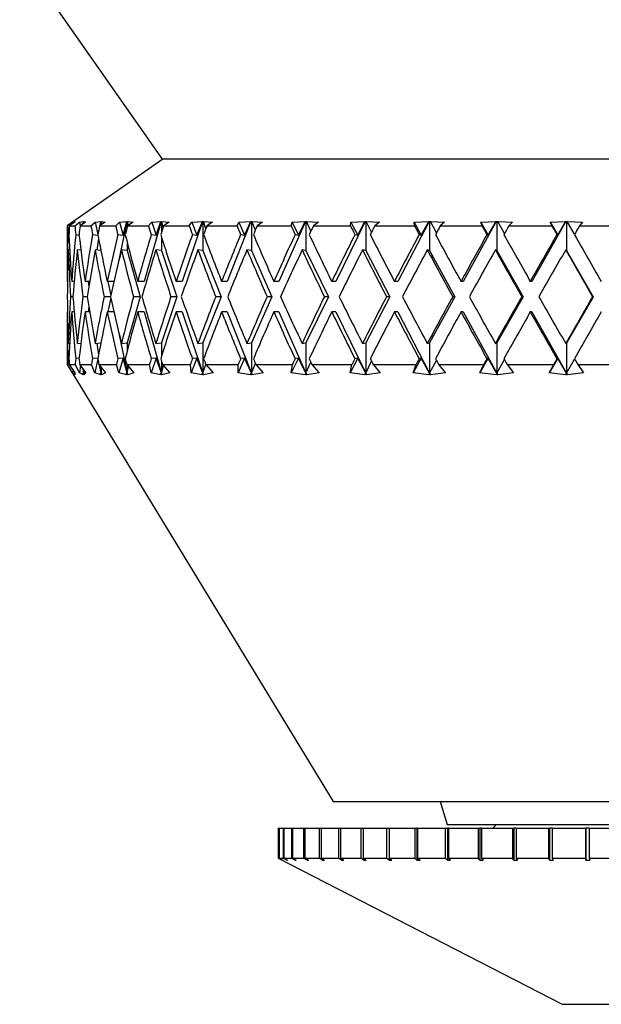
# Model space of a CAD drawing. Header units: inches. Extents: x 2.6 to 39.6, y 3.9 to 32.3.
# Tile 51 of 74: x 24.6 to 25.4, y 11.5 to 12.8. Entities that reach past the tile are written whole.
import ezdxf

# ---------------------------------------------------------------- set-up
doc = ezdxf.new("R2010")
doc.units = ezdxf.units.IN
doc.header["$MEASUREMENT"] = 0

msp = doc.modelspace()

# ---------------------------------------------------------------- linework, layer by layer
at = {"color": 7, "linetype": 'Continuous', "lineweight": 25}
for p, q in [((24.6107, 12.8473), (24.7982, 12.5798)), ((24.7989, 12.5798), (24.6732, 12.4918)), ((25.4232, 12.5798), (24.7982, 12.5798)), ((24.6805, 12.4966), (24.6831, 12.4977)), ((24.683, 12.4965), (24.6831, 12.4977)), ((24.6831, 12.4977), (24.6832, 12.4978)), ((24.6833, 12.4978), (24.6832, 12.4977)), ((24.6832, 12.4978), (24.6833, 12.4978)), ((24.6832, 12.4978), (24.6832, 12.4978)), ((24.6832, 12.4978), (24.6832, 12.4966)), ((24.6832, 12.4977), (24.6832, 12.4966)), ((24.6895, 12.4966), (24.6946, 12.4977)), ((24.6941, 12.4944), (24.6946, 12.4977)), ((24.6947, 12.4978), (24.6945, 12.4947)), ((24.6946, 12.4977), (24.6947, 12.4978)), ((24.6947, 12.4978), (24.6949, 12.4978)), ((24.6949, 12.4978), (24.6951, 12.4978)), ((24.6949, 12.4978), (24.6949, 12.4949)), ((24.6951, 12.4978), (24.695, 12.4977)), ((24.695, 12.4977), (24.6975, 12.4966)), ((24.6952, 12.4951), (24.695, 12.4977)), ((24.7101, 12.4966), (24.7176, 12.4977)), ((24.7165, 12.4923), (24.7176, 12.4977)), ((24.7178, 12.4978), (24.717, 12.4926)), ((24.7176, 12.4977), (24.7178, 12.4978)), ((24.7178, 12.4978), (24.718, 12.4978)), ((24.718, 12.4978), (24.7184, 12.4978)), ((24.718, 12.4978), (24.718, 12.4933)), ((24.7184, 12.4978), (24.7183, 12.4977)), ((24.7183, 12.4977), (24.7233, 12.4966)), ((24.7188, 12.4938), (24.7183, 12.4977)), ((24.7519, 12.4978), (24.7398, 12.4409)), ((24.742, 12.4966), (24.7518, 12.4977)), ((24.7467, 12.4795), (24.7518, 12.4977)), ((24.7518, 12.4977), (24.7519, 12.4978)), ((24.7519, 12.4978), (24.7523, 12.4978)), ((24.7523, 12.4978), (24.7527, 12.4978)), ((24.7523, 12.4978), (24.7523, 12.491)), ((24.7527, 12.4978), (24.7527, 12.4977)), ((24.7527, 12.4977), (24.7602, 12.4966)), ((24.7538, 12.4926), (24.7527, 12.4977)), ((24.7967, 12.4978), (24.7747, 12.4188)), ((24.7845, 12.4966), (24.7966, 12.4977)), ((24.7903, 12.4795), (24.7966, 12.4977)), ((24.7966, 12.4977), (24.7967, 12.4978)), ((24.7967, 12.4978), (24.7971, 12.4978)), ((24.7971, 12.4978), (24.7977, 12.4978)), ((24.7971, 12.4978), (24.7971, 12.4833)), ((24.7977, 12.4978), (24.7976, 12.4977)), ((24.7976, 12.4977), (24.8075, 12.4966)), ((24.7996, 12.4908), (24.7976, 12.4977)), ((24.8513, 12.4978), (24.8245, 12.4188)), ((24.8372, 12.4966), (24.8512, 12.4977)), ((24.8439, 12.4795), (24.8512, 12.4977)), ((24.8512, 12.4977), (24.8513, 12.4978)), ((24.8513, 12.4978), (24.8519, 12.4978)), ((24.8519, 12.4978), (24.8525, 12.4978)), ((24.8519, 12.4978), (24.8519, 12.4595)), ((24.8525, 12.4978), (24.8525, 12.4977)), ((24.8525, 12.4977), (24.8645, 12.4966)), ((24.8557, 12.4882), (24.8525, 12.4977)), ((24.915, 12.4978), (24.8837, 12.4188)), ((24.8991, 12.4966), (24.9148, 12.4977)), ((24.9067, 12.4795), (24.9148, 12.4977)), ((24.9148, 12.4977), (24.915, 12.4978)), ((24.915, 12.4978), (24.9156, 12.4978)), ((24.9156, 12.4978), (24.9163, 12.4978)), ((24.9156, 12.4978), (24.9156, 12.4595)), ((24.9163, 12.4978), (24.9163, 12.4977)), ((24.9163, 12.4977), (24.9303, 12.4966)), ((24.9208, 12.4864), (24.9163, 12.4977)), ((24.9866, 12.4978), (24.9515, 12.4188)), ((24.9692, 12.4966), (24.9865, 12.4977)), ((24.9776, 12.4795), (24.9865, 12.4977)), ((24.9865, 12.4977), (24.9866, 12.4978)), ((24.9866, 12.4978), (24.9874, 12.4978)), ((24.9874, 12.4978), (24.9882, 12.4978)), ((24.9874, 12.4978), (24.9874, 12.4595)), ((24.9882, 12.4978), (24.9881, 12.4977)), ((24.9881, 12.4977), (25.0039, 12.4966)), ((24.9939, 12.4849), (24.9881, 12.4977)), ((25.0652, 12.4978), (25.0267, 12.4188)), ((25.0466, 12.4966), (25.0651, 12.4977)), ((25.0555, 12.4795), (25.0651, 12.4977)), ((25.0651, 12.4977), (25.0652, 12.4978)), ((25.0652, 12.4978), (25.066, 12.4978)), ((25.066, 12.4978), (25.0668, 12.4978)), ((25.066, 12.4978), (25.066, 12.4595)), ((25.0668, 12.4978), (25.0668, 12.4977)), ((25.0668, 12.4977), (25.0841, 12.4966)), ((25.0737, 12.4837), (25.0668, 12.4977)), ((25.1494, 12.4978), (25.1081, 12.4188)), ((25.1298, 12.4966), (25.1493, 12.4977)), ((25.1392, 12.4795), (25.1493, 12.4977)), ((25.1493, 12.4977), (25.1494, 12.4978)), ((25.1494, 12.4978), (25.1502, 12.4978)), ((25.1502, 12.4978), (25.1511, 12.4978)), ((25.1502, 12.4978), (25.1502, 12.4595)), ((25.1511, 12.4978), (25.1511, 12.4977)), ((25.1511, 12.4977), (25.1696, 12.4966)), ((25.1591, 12.4826), (25.1511, 12.4977)), ((25.2379, 12.4978), (25.1945, 12.4188)), ((25.2177, 12.4966), (25.2378, 12.4977)), ((25.2274, 12.4795), (25.2378, 12.4977)), ((25.2378, 12.4977), (25.2379, 12.4978)), ((25.2379, 12.4978), (25.2388, 12.4978)), ((25.2388, 12.4978), (25.2397, 12.4978)), ((25.2388, 12.4978), (25.2388, 12.4595)), ((25.2397, 12.4978), (25.2397, 12.4977)), ((25.2397, 12.4977), (25.2592, 12.4966)), ((25.2486, 12.4817), (25.2397, 12.4977)), ((25.3293, 12.4978), (25.2845, 12.4188)), ((25.3088, 12.4966), (25.3293, 12.4977)), ((25.3187, 12.4795), (25.3293, 12.4977)), ((25.3293, 12.4978), (25.3303, 12.4978)), ((25.3293, 12.4977), (25.3293, 12.4978)), ((25.3303, 12.4978), (25.3312, 12.4978)), ((25.3303, 12.4978), (25.3303, 12.4595)), ((25.3312, 12.4978), (25.3312, 12.4977)), ((25.3312, 12.4977), (25.3513, 12.4966)), ((25.3409, 12.4808), (25.3312, 12.4977)), ((24.6732, 12.4918), (24.6732, 12.4188)), ((24.6732, 12.4918), (24.6737, 12.4918)), ((24.6737, 12.4918), (24.6805, 12.4966)), ((24.6832, 12.4966), (24.676, 12.4918)), ((24.676, 12.4918), (24.6833, 12.4918)), ((24.6805, 12.4966), (24.6806, 12.4949)), ((24.6833, 12.4918), (24.6895, 12.4966)), ((24.6895, 12.4966), (24.6902, 12.4919)), ((24.6975, 12.4966), (24.6901, 12.4918)), ((24.6901, 12.4918), (24.7045, 12.4918)), ((24.7045, 12.4918), (24.7101, 12.4966)), ((24.7101, 12.4966), (24.7136, 12.4804)), ((24.7233, 12.4966), (24.7157, 12.4918)), ((24.7157, 12.4918), (24.737, 12.4918)), ((24.737, 12.4918), (24.742, 12.4966)), ((24.742, 12.4966), (24.7467, 12.4795)), ((24.7602, 12.4966), (24.7525, 12.4918)), ((24.7525, 12.4918), (24.7804, 12.4918)), ((24.7804, 12.4918), (24.7845, 12.4966)), ((24.7845, 12.4966), (24.7903, 12.4795)), ((24.8075, 12.4966), (24.7999, 12.4918)), ((24.7999, 12.4918), (24.8339, 12.4918)), ((24.8339, 12.4918), (24.8372, 12.4966)), ((24.8372, 12.4966), (24.8439, 12.4795)), ((24.8645, 12.4966), (24.8571, 12.4918)), ((24.8571, 12.4918), (24.8967, 12.4918)), ((24.8967, 12.4918), (24.8991, 12.4966)), ((24.8991, 12.4966), (24.9067, 12.4795)), ((24.9303, 12.4966), (24.9232, 12.4918)), ((24.9232, 12.4918), (24.9678, 12.4918)), ((24.9678, 12.4918), (24.9692, 12.4966)), ((24.9692, 12.4966), (24.9776, 12.4795)), ((25.0039, 12.4966), (24.9972, 12.4918)), ((24.9972, 12.4918), (25.046, 12.4918)), ((25.046, 12.4918), (25.0466, 12.4966)), ((25.0466, 12.4966), (25.0555, 12.4795)), ((25.0841, 12.4966), (25.0779, 12.4918)), ((25.0779, 12.4918), (25.1303, 12.4918)), ((25.1303, 12.4918), (25.1298, 12.4966)), ((25.1298, 12.4966), (25.1392, 12.4795)), ((25.1696, 12.4966), (25.1641, 12.4918)), ((25.1641, 12.4918), (25.2191, 12.4918)), ((25.2191, 12.4918), (25.2177, 12.4966)), ((25.2177, 12.4966), (25.2274, 12.4795)), ((25.2592, 12.4966), (25.2543, 12.4918)), ((25.2543, 12.4918), (25.3112, 12.4918)), ((25.3112, 12.4918), (25.3088, 12.4966)), ((25.3088, 12.4966), (25.3187, 12.4795)), ((25.3513, 12.4966), (25.3473, 12.4918)), ((25.3473, 12.4918), (25.405, 12.4918)), ((24.674, 12.4804), (24.6755, 12.4802)), ((24.6844, 12.4804), (24.6888, 12.4799)), ((24.7064, 12.4804), (24.7137, 12.4795)), ((24.7145, 12.4752), (24.7124, 12.4601)), ((24.7397, 12.4804), (24.7467, 12.4795)), ((24.7838, 12.4804), (24.7903, 12.4795)), ((24.7971, 12.4774), (24.7971, 12.4595)), ((24.838, 12.4804), (24.8439, 12.4795)), ((24.9014, 12.4804), (24.9067, 12.4795)), ((24.973, 12.4804), (24.9776, 12.4795)), ((25.0518, 12.4804), (25.0555, 12.4795)), ((25.1364, 12.4804), (25.1392, 12.4795)), ((25.2255, 12.4804), (25.2274, 12.4795)), ((25.3177, 12.4804), (25.3187, 12.4795)), ((24.6765, 12.4602), (24.6747, 12.4604)), ((24.6912, 12.4599), (24.6865, 12.4604)), ((24.7175, 12.4595), (24.7099, 12.4604)), ((24.7523, 12.4595), (24.7446, 12.4604)), ((24.7523, 12.4698), (24.7523, 12.4595)), ((24.7523, 12.4595), (24.7692, 12.3988)), ((24.7971, 12.4595), (24.7899, 12.4604)), ((24.7971, 12.4595), (24.8177, 12.3988)), ((24.8519, 12.4595), (24.8453, 12.4604)), ((24.8519, 12.4595), (24.8758, 12.3988)), ((24.9156, 12.4595), (24.9098, 12.4604)), ((24.9156, 12.4595), (24.9426, 12.3988)), ((24.9874, 12.4595), (24.9823, 12.4604)), ((24.9874, 12.4595), (25.0169, 12.3988)), ((25.066, 12.4595), (25.0619, 12.4604)), ((25.066, 12.4595), (25.0977, 12.3988)), ((25.1502, 12.4595), (25.1471, 12.4604)), ((25.1502, 12.4595), (25.1835, 12.3988)), ((25.2388, 12.4595), (25.2367, 12.4604)), ((25.2388, 12.4595), (25.2732, 12.3988)), ((25.3303, 12.4595), (25.3292, 12.4604)), ((25.3303, 12.4595), (25.3652, 12.3988)), ((24.6735, 12.4188), (24.6732, 12.4188)), ((24.6823, 12.4188), (24.6791, 12.4188)), ((24.7028, 12.4188), (24.6967, 12.4188)), ((24.7007, 12.4188), (24.7017, 12.4117)), ((24.7347, 12.4188), (24.7259, 12.4188)), ((24.7266, 12.4188), (24.7306, 12.4005)), ((24.7747, 12.4188), (24.766, 12.4188)), ((24.8245, 12.4188), (24.8164, 12.4188)), ((24.8837, 12.4188), (24.8765, 12.4188)), ((24.9515, 12.4188), (24.9451, 12.4188)), ((25.0267, 12.4188), (25.0213, 12.4188)), ((25.1081, 12.4188), (25.1039, 12.4188)), ((25.1945, 12.4188), (25.1914, 12.4188)), ((25.2845, 12.4188), (25.2826, 12.4188)), ((24.6806, 12.3988), (24.6777, 12.3988)), ((24.6997, 12.3988), (24.694, 12.3988)), ((24.7302, 12.3988), (24.7217, 12.3988)), ((24.7306, 12.3972), (24.7266, 12.3788)), ((24.7692, 12.3988), (24.7523, 12.3382)), ((24.7692, 12.3988), (24.7605, 12.3988)), ((24.8177, 12.3988), (24.7971, 12.3382)), ((24.8177, 12.3988), (24.8097, 12.3988)), ((24.8758, 12.3988), (24.8519, 12.3382)), ((24.8758, 12.3988), (24.8686, 12.3988)), ((24.9426, 12.3988), (24.9156, 12.3382)), ((24.9426, 12.3988), (24.9363, 12.3988)), ((25.0169, 12.3988), (24.9874, 12.3382)), ((25.0169, 12.3988), (25.0116, 12.3988)), ((25.0977, 12.3988), (25.066, 12.3382)), ((25.0977, 12.3988), (25.0934, 12.3988)), ((25.1835, 12.3988), (25.1502, 12.3382)), ((25.1835, 12.3988), (25.1805, 12.3988)), ((25.2732, 12.3988), (25.2388, 12.3382)), ((25.2732, 12.3988), (25.2713, 12.3988)), ((25.3652, 12.3988), (25.3303, 12.3382)), ((25.3652, 12.3988), (25.3646, 12.3988)), ((24.7017, 12.3859), (24.7007, 12.3788)), ((24.6732, 12.3788), (24.6732, 12.3098)), ((24.6735, 12.3788), (24.6732, 12.3788)), ((24.6823, 12.3788), (24.6791, 12.3788)), ((24.7028, 12.3788), (24.6967, 12.3788)), ((24.7347, 12.3788), (24.7259, 12.3788)), ((24.7747, 12.3788), (24.766, 12.3788)), ((24.7747, 12.3788), (24.7971, 12.2982)), ((24.8245, 12.3788), (24.8164, 12.3788)), ((24.8245, 12.3788), (24.8519, 12.2982)), ((24.8837, 12.3788), (24.8765, 12.3788)), ((24.8837, 12.3788), (24.9156, 12.2982)), ((24.9515, 12.3788), (24.9451, 12.3788)), ((24.9515, 12.3788), (24.9874, 12.2982)), ((25.0267, 12.3788), (25.0213, 12.3788)), ((25.0267, 12.3788), (25.066, 12.2982)), ((25.1081, 12.3788), (25.1039, 12.3788)), ((25.1081, 12.3788), (25.1502, 12.2982)), ((25.1945, 12.3788), (25.1914, 12.3788)), ((25.1945, 12.3788), (25.2388, 12.2982)), ((25.2845, 12.3788), (25.2826, 12.3788)), ((25.2845, 12.3788), (25.3303, 12.2982)), ((24.7398, 12.3568), (24.7523, 12.2982)), ((24.6747, 12.3373), (24.6765, 12.3375)), ((24.6865, 12.3373), (24.6912, 12.3378)), ((24.7099, 12.3373), (24.7175, 12.3381)), ((24.7124, 12.3375), (24.7145, 12.3224)), ((24.7446, 12.3373), (24.7523, 12.3382)), ((24.7523, 12.3382), (24.7523, 12.3279)), ((24.7899, 12.3373), (24.7971, 12.3382)), ((24.7971, 12.3382), (24.7971, 12.3202)), ((24.8453, 12.3373), (24.8519, 12.3382)), ((24.8519, 12.3382), (24.8519, 12.2982)), ((24.9098, 12.3373), (24.9156, 12.3382)), ((24.9156, 12.3382), (24.9156, 12.2982)), ((24.9823, 12.3373), (24.9874, 12.3382)), ((24.9874, 12.3382), (24.9874, 12.2982)), ((25.0619, 12.3373), (25.066, 12.3382)), ((25.066, 12.3382), (25.066, 12.2982)), ((25.1471, 12.3373), (25.1502, 12.3382)), ((25.1502, 12.3382), (25.1502, 12.2982)), ((25.2367, 12.3373), (25.2388, 12.3382)), ((25.2388, 12.3382), (25.2388, 12.2982)), ((25.3292, 12.3373), (25.3303, 12.3382)), ((25.3303, 12.3382), (25.3303, 12.2982)), ((24.6755, 12.3174), (24.674, 12.3173)), ((24.6888, 12.3178), (24.6844, 12.3173)), ((24.7137, 12.3181), (24.7064, 12.3173)), ((24.7136, 12.3172), (24.7096, 12.2987)), ((24.7467, 12.3181), (24.7397, 12.3173)), ((24.7467, 12.3181), (24.7413, 12.2987)), ((24.7523, 12.2982), (24.7467, 12.3181)), ((24.7903, 12.3181), (24.7838, 12.3173)), ((24.7903, 12.3181), (24.7838, 12.2987)), ((24.7971, 12.2982), (24.7903, 12.3181)), ((24.8439, 12.3181), (24.8363, 12.2987)), ((24.8439, 12.3181), (24.838, 12.3173)), ((24.8519, 12.2982), (24.8439, 12.3181)), ((24.9067, 12.3181), (24.8981, 12.2987)), ((24.9067, 12.3181), (24.9014, 12.3173)), ((24.9156, 12.2982), (24.9067, 12.3181)), ((24.9776, 12.3181), (24.9681, 12.2987)), ((24.9776, 12.3181), (24.973, 12.3173)), ((24.9874, 12.2982), (24.9776, 12.3181)), ((25.0555, 12.3181), (25.0454, 12.2987)), ((25.0555, 12.3181), (25.0518, 12.3173)), ((25.066, 12.2982), (25.0555, 12.3181)), ((25.1392, 12.3181), (25.1286, 12.2987)), ((25.1392, 12.3181), (25.1364, 12.3173)), ((25.1502, 12.2982), (25.1392, 12.3181)), ((25.2274, 12.3181), (25.2164, 12.2987)), ((25.2274, 12.3181), (25.2255, 12.3173)), ((25.2388, 12.2982), (25.2274, 12.3181)), ((25.2388, 12.2982), (25.2486, 12.316)), ((25.3187, 12.3181), (25.3075, 12.2987)), ((25.3187, 12.3181), (25.3177, 12.3173)), ((25.3303, 12.2982), (25.3187, 12.3181)), ((25.3303, 12.2982), (25.3409, 12.3168)), ((24.6732, 12.3098), (25.0232, 11.7348)), ((24.6732, 12.3098), (24.6738, 12.3098)), ((24.6803, 12.2987), (24.6738, 12.3098)), ((24.6758, 12.3098), (24.6832, 12.2987)), ((24.6758, 12.3098), (24.6837, 12.3098)), ((24.6806, 12.3026), (24.6803, 12.2987)), ((24.6892, 12.2987), (24.6837, 12.3098)), ((24.6906, 12.3085), (24.6892, 12.2987)), ((24.6896, 12.3098), (24.6977, 12.2987)), ((24.6896, 12.3098), (24.7051, 12.3098)), ((24.6949, 12.2982), (24.6941, 12.3037)), ((24.6945, 12.3031), (24.6949, 12.2982)), ((24.6949, 12.3026), (24.6949, 12.2982)), ((24.7096, 12.2987), (24.7051, 12.3098)), ((24.715, 12.3098), (24.7237, 12.2987)), ((24.715, 12.3098), (24.738, 12.3098)), ((24.718, 12.2982), (24.7157, 12.3088)), ((24.7167, 12.3077), (24.718, 12.2982)), ((24.718, 12.3059), (24.718, 12.2982)), ((24.718, 12.2982), (24.719, 12.3047)), ((24.7413, 12.2987), (24.738, 12.3098)), ((24.7515, 12.3098), (24.7607, 12.2987)), ((24.7515, 12.3098), (24.7816, 12.3098)), ((24.7523, 12.3088), (24.7523, 12.2982)), ((24.7523, 12.2982), (24.7541, 12.3066)), ((24.7838, 12.2987), (24.7816, 12.3098)), ((24.7971, 12.3143), (24.7971, 12.2982)), ((24.7971, 12.2982), (24.8, 12.3082)), ((24.7986, 12.3098), (24.8081, 12.2987)), ((24.7986, 12.3098), (24.8353, 12.3098)), ((24.8363, 12.2987), (24.8353, 12.3098)), ((24.8519, 12.2982), (24.8558, 12.3096)), ((24.8556, 12.3098), (24.8653, 12.2987)), ((24.8556, 12.3098), (24.8983, 12.3098)), ((24.8981, 12.2987), (24.8983, 12.3098)), ((24.9156, 12.2982), (24.9208, 12.3113)), ((24.9215, 12.3098), (24.9312, 12.2987)), ((24.9215, 12.3098), (24.9696, 12.3098)), ((24.9681, 12.2987), (24.9696, 12.3098)), ((24.9874, 12.2982), (24.9939, 12.3128)), ((24.9953, 12.3098), (25.0049, 12.2987)), ((24.9953, 12.3098), (25.048, 12.3098)), ((25.0454, 12.2987), (25.048, 12.3098)), ((25.066, 12.2982), (25.0737, 12.314)), ((25.0759, 12.3098), (25.0852, 12.2987)), ((25.0759, 12.3098), (25.1324, 12.3098)), ((25.1286, 12.2987), (25.1324, 12.3098)), ((25.1502, 12.2982), (25.1591, 12.315)), ((25.1619, 12.3098), (25.1709, 12.2987)), ((25.1619, 12.3098), (25.2213, 12.3098)), ((25.2164, 12.2987), (25.2213, 12.3098)), ((25.2521, 12.3098), (25.2605, 12.2987)), ((25.2521, 12.3098), (25.3134, 12.3098)), ((25.3075, 12.2987), (25.3134, 12.3098)), ((25.345, 12.3098), (25.4073, 12.3098)), ((25.345, 12.3098), (25.3526, 12.2987)), ((24.683, 12.2959), (24.6803, 12.2987)), ((24.6818, 12.298), (24.6832, 12.2982)), ((24.6818, 12.298), (24.683, 12.2959)), ((24.6832, 12.2959), (24.6818, 12.298)), ((24.6832, 12.2982), (24.6831, 12.2988)), ((24.6945, 12.2959), (24.6892, 12.2987)), ((24.6935, 12.298), (24.6949, 12.2982)), ((24.6935, 12.298), (24.6945, 12.2959)), ((24.695, 12.2959), (24.6935, 12.298)), ((24.6949, 12.2982), (24.6951, 12.3022)), ((24.6949, 12.2982), (24.695, 12.2959)), ((24.6977, 12.2987), (24.695, 12.2959)), ((24.7175, 12.2959), (24.7096, 12.2987)), ((24.7167, 12.298), (24.718, 12.2982)), ((24.7167, 12.298), (24.7175, 12.2959)), ((24.7183, 12.2959), (24.7167, 12.298)), ((24.718, 12.2982), (24.7183, 12.2959)), ((24.7237, 12.2987), (24.7183, 12.2959)), ((24.7517, 12.2959), (24.7413, 12.2987)), ((24.751, 12.298), (24.7523, 12.2982)), ((24.751, 12.298), (24.7517, 12.2959)), ((24.7528, 12.2959), (24.751, 12.298)), ((24.7523, 12.2982), (24.7528, 12.2959)), ((24.7607, 12.2987), (24.7528, 12.2959)), ((24.7964, 12.2959), (24.7838, 12.2987)), ((24.796, 12.298), (24.7971, 12.2982)), ((24.796, 12.298), (24.7964, 12.2959)), ((24.7978, 12.2959), (24.796, 12.298)), ((24.7971, 12.2982), (24.7978, 12.2959)), ((24.8081, 12.2987), (24.7978, 12.2959)), ((24.851, 12.2959), (24.8363, 12.2987)), ((24.8508, 12.298), (24.8519, 12.2982)), ((24.8508, 12.298), (24.851, 12.2959)), ((24.8526, 12.2959), (24.8508, 12.298)), ((24.8519, 12.2982), (24.8526, 12.2959)), ((24.8653, 12.2987), (24.8526, 12.2959)), ((24.9146, 12.2959), (24.8981, 12.2987)), ((24.9147, 12.298), (24.9146, 12.2959)), ((24.9147, 12.298), (24.9156, 12.2982)), ((24.9165, 12.2959), (24.9147, 12.298)), ((24.9156, 12.2982), (24.9165, 12.2959)), ((24.9312, 12.2987), (24.9165, 12.2959)), ((24.9863, 12.2959), (24.9681, 12.2987)), ((24.9866, 12.298), (24.9863, 12.2959)), ((24.9866, 12.298), (24.9874, 12.2982)), ((24.9884, 12.2959), (24.9866, 12.298)), ((24.9874, 12.2982), (24.9884, 12.2959)), ((25.0049, 12.2987), (24.9884, 12.2959)), ((25.0648, 12.2959), (25.0454, 12.2987)), ((25.0653, 12.298), (25.0648, 12.2959)), ((25.0653, 12.298), (25.066, 12.2982)), ((25.0671, 12.2959), (25.0653, 12.298)), ((25.066, 12.2982), (25.0671, 12.2959)), ((25.0852, 12.2987), (25.0671, 12.2959)), ((25.149, 12.2959), (25.1286, 12.2987)), ((25.1497, 12.298), (25.149, 12.2959)), ((25.1497, 12.298), (25.1502, 12.2982)), ((25.1514, 12.2959), (25.1497, 12.298)), ((25.1502, 12.2982), (25.1514, 12.2959)), ((25.1709, 12.2987), (25.1514, 12.2959)), ((25.2375, 12.2959), (25.2164, 12.2987)), ((25.2385, 12.298), (25.2375, 12.2959)), ((25.2385, 12.298), (25.2388, 12.2982)), ((25.24, 12.2959), (25.2385, 12.298)), ((25.2388, 12.2982), (25.24, 12.2959)), ((25.2605, 12.2987), (25.24, 12.2959)), ((25.329, 12.2959), (25.3075, 12.2987)), ((25.3301, 12.298), (25.329, 12.2959)), ((25.3301, 12.298), (25.3303, 12.2982)), ((25.3315, 12.2959), (25.3301, 12.298)), ((25.3303, 12.2982), (25.3315, 12.2959)), ((25.3526, 12.2987), (25.3315, 12.2959)), ((25.0232, 11.7348), (25.1403, 11.7348)), ((25.1403, 11.7348), (25.706, 11.7348)), ((25.164, 11.7348), (25.1732, 11.7048)), ((24.9507, 11.6998), (24.9507, 11.6604)), ((24.9507, 11.6998), (24.9517, 11.6998)), ((24.9517, 11.6998), (24.9517, 11.6604)), ((24.9517, 11.6998), (24.952, 11.6998)), ((24.952, 11.6998), (24.952, 11.6604)), ((24.952, 11.6998), (24.9575, 11.6998)), ((24.9575, 11.6998), (24.9575, 11.6604)), ((24.9575, 11.6998), (24.9583, 11.6998)), ((24.9583, 11.6998), (24.9583, 11.6604)), ((24.9583, 11.6998), (24.9684, 11.6998)), ((24.9684, 11.6998), (24.9684, 11.6604)), ((24.9684, 11.6998), (24.9697, 11.6998)), ((24.9697, 11.6998), (24.9697, 11.6604)), ((24.9697, 11.6998), (24.9842, 11.6998)), ((24.9842, 11.6998), (24.9842, 11.6604)), ((24.9842, 11.6998), (24.9861, 11.6998)), ((24.9861, 11.6998), (24.9861, 11.6604)), ((24.9861, 11.6998), (25.0049, 11.6998)), ((25.0049, 11.6998), (25.0049, 11.6604)), ((25.0049, 11.6998), (25.0073, 11.6998)), ((25.0073, 11.6998), (25.0073, 11.6604)), ((25.0073, 11.6998), (25.0302, 11.6998)), ((25.0302, 11.6998), (25.0302, 11.6604)), ((25.0302, 11.6998), (25.033, 11.6998)), ((25.033, 11.6998), (25.033, 11.6604)), ((25.033, 11.6998), (25.0597, 11.6998)), ((25.0597, 11.6998), (25.0597, 11.6604)), ((25.0597, 11.6998), (25.0629, 11.6998)), ((25.0629, 11.6998), (25.0629, 11.6604)), ((25.0629, 11.6998), (25.0933, 11.6998)), ((25.0933, 11.6998), (25.0933, 11.6604)), ((25.0933, 11.6998), (25.0968, 11.6998)), ((25.0968, 11.6998), (25.0968, 11.6579)), ((25.0969, 11.6998), (25.0968, 11.6998)), ((25.0969, 11.6998), (25.0969, 11.6604)), ((25.0969, 11.6998), (25.1305, 11.6998)), ((25.1305, 11.6998), (25.1305, 11.6604)), ((25.1305, 11.6998), (25.1335, 11.6998)), ((25.1335, 11.6998), (25.1335, 11.6579)), ((25.1344, 11.6998), (25.1335, 11.6998)), ((25.1344, 11.6998), (25.1344, 11.6604)), ((25.1344, 11.6998), (25.1708, 11.6998)), ((25.1708, 11.6998), (25.1708, 11.6604)), ((25.1708, 11.6998), (25.1735, 11.6998)), ((25.1732, 11.7048), (25.6732, 11.7048)), ((25.1735, 11.6998), (25.1735, 11.6579)), ((25.1751, 11.6998), (25.1735, 11.6998)), ((25.1751, 11.6998), (25.1751, 11.6604)), ((25.1751, 11.6998), (25.214, 11.6998)), ((25.214, 11.6998), (25.214, 11.6604)), ((25.214, 11.6998), (25.2162, 11.6998)), ((25.2162, 11.6998), (25.2162, 11.6579)), ((25.2185, 11.6998), (25.2162, 11.6998)), ((25.2185, 11.6998), (25.2185, 11.6604)), ((25.2185, 11.6998), (25.2594, 11.6998)), ((25.2382, 11.7048), (25.2332, 11.6998)), ((25.2594, 11.6998), (25.2594, 11.6604)), ((25.2594, 11.6998), (25.2611, 11.6998)), ((25.2611, 11.6998), (25.2611, 11.6579)), ((25.2641, 11.6998), (25.2611, 11.6998)), ((25.2641, 11.6998), (25.2641, 11.6604)), ((25.2641, 11.6998), (25.3066, 11.6998)), ((25.3066, 11.6998), (25.3066, 11.6604)), ((25.3066, 11.6998), (25.3078, 11.6998)), ((25.3078, 11.6998), (25.3078, 11.6579)), ((25.3115, 11.6998), (25.3078, 11.6998)), ((25.3115, 11.6998), (25.3115, 11.6604)), ((25.3115, 11.6998), (25.3551, 11.6998)), ((25.3551, 11.6998), (25.3551, 11.6604)), ((25.3551, 11.6998), (25.3558, 11.6998)), ((25.3558, 11.6998), (25.3558, 11.6579)), ((25.3601, 11.6998), (25.3558, 11.6998)), ((25.3601, 11.6998), (25.3601, 11.6604)), ((25.3601, 11.6998), (25.4044, 11.6998)), ((24.9507, 11.6604), (25.3247, 11.4681)), ((24.9507, 11.6604), (24.9517, 11.6604)), ((24.9567, 11.6579), (24.9517, 11.6604)), ((24.952, 11.6604), (24.957, 11.6579)), ((24.952, 11.6604), (24.9575, 11.6604)), ((24.9567, 11.658), (24.9567, 11.6579)), ((24.9624, 11.6579), (24.9575, 11.6604)), ((24.9583, 11.6604), (24.9632, 11.6579)), ((24.9583, 11.6604), (24.9684, 11.6604)), ((24.9624, 11.6583), (24.9624, 11.6579)), ((24.9624, 11.6579), (24.9632, 11.6579)), ((24.9732, 11.6579), (24.9684, 11.6604)), ((24.9697, 11.6604), (24.9745, 11.6579)), ((24.9697, 11.6604), (24.9842, 11.6604)), ((24.9732, 11.6586), (24.9732, 11.6579)), ((24.9732, 11.6579), (24.9745, 11.6579)), ((24.9889, 11.6579), (24.9842, 11.6604)), ((24.9861, 11.6604), (24.9907, 11.6579)), ((24.9861, 11.6604), (25.0049, 11.6604)), ((24.9889, 11.6589), (24.9889, 11.6579)), ((24.9889, 11.6579), (24.9907, 11.6579)), ((25.0093, 11.6579), (25.0049, 11.6604)), ((25.0073, 11.6604), (25.0117, 11.6579)), ((25.0073, 11.6604), (25.0302, 11.6604)), ((25.0093, 11.6592), (25.0093, 11.6579)), ((25.0093, 11.6579), (25.0117, 11.6579)), ((25.0343, 11.6579), (25.0302, 11.6604)), ((25.033, 11.6604), (25.0371, 11.6579)), ((25.033, 11.6604), (25.0597, 11.6604)), ((25.0343, 11.6596), (25.0343, 11.6579)), ((25.0343, 11.6579), (25.0371, 11.6579)), ((25.0636, 11.6579), (25.0597, 11.6604)), ((25.0629, 11.6604), (25.0668, 11.6579)), ((25.0629, 11.6604), (25.0933, 11.6604)), ((25.0636, 11.66), (25.0636, 11.6579)), ((25.0636, 11.6579), (25.0668, 11.6579)), ((25.0968, 11.6579), (25.0933, 11.6604)), ((25.0968, 11.6579), (25.1004, 11.6579)), ((25.0969, 11.6604), (25.1004, 11.6579)), ((25.0969, 11.6604), (25.1305, 11.6604)), ((25.1335, 11.6579), (25.1305, 11.6604)), ((25.1335, 11.6579), (25.1375, 11.6579)), ((25.1344, 11.6604), (25.1375, 11.6579)), ((25.1344, 11.6604), (25.1708, 11.6604)), ((25.1735, 11.6579), (25.1708, 11.6604)), ((25.1735, 11.6579), (25.1777, 11.6579)), ((25.1751, 11.6604), (25.1777, 11.6579)), ((25.1751, 11.6604), (25.214, 11.6604)), ((25.2162, 11.6579), (25.214, 11.6604)), ((25.2162, 11.6579), (25.2207, 11.6579)), ((25.2185, 11.6604), (25.2207, 11.6579)), ((25.2185, 11.6604), (25.2594, 11.6604)), ((25.2611, 11.6579), (25.2594, 11.6604)), ((25.2611, 11.6579), (25.2658, 11.6579)), ((25.2641, 11.6604), (25.2658, 11.6579)), ((25.2641, 11.6604), (25.3066, 11.6604)), ((25.3078, 11.6579), (25.3066, 11.6604)), ((25.3078, 11.6579), (25.3127, 11.6579)), ((25.3115, 11.6604), (25.3127, 11.6579)), ((25.3115, 11.6604), (25.3551, 11.6604)), ((25.3558, 11.6579), (25.3551, 11.6604)), ((25.3558, 11.6579), (25.3608, 11.6579)), ((25.3601, 11.6604), (25.3608, 11.6579)), ((25.3601, 11.6604), (25.4044, 11.6604)), ((25.3247, 11.4681), (25.5217, 11.4681))]:
    msp.add_line(p, q, dxfattribs=at)
for centre, major_axis, ratio, start_param, end_param in [((25.4232, 12.3788), (-0.1391, 1.2966), 0.568385, 1.422801, 1.43163), ((25.4232, 12.3788), (0, 1.299), 0.57735, 1.483709, 1.492537), ((25.4232, 12.3788), (-0.2662, 1.291), 0.543131, 1.372173, 1.381001), ((25.4232, 12.3788), (0.1391, 1.2966), 0.568385, 1.544617, 1.553445), ((25.4232, 12.3788), (-0.3749, 1.2851), 0.505471, 1.337327, 1.346155), ((25.4232, 12.3788), (0.2662, 1.291), 0.543131, 1.595245, 1.604073), ((25.4232, 12.3788), (-0.4644, 1.2814), 0.459607, 1.318657, 1.327485), ((25.4232, 12.3788), (0.3749, 1.2851), 0.505471, 1.630091, 1.63892), ((25.4232, 12.3788), (-0.5371, 1.2803), 0.408882, 1.313849, 1.322677), ((25.4232, 12.3788), (0.4644, 1.2814), 0.459607, 1.648761, 1.65759), ((25.4232, 12.3788), (-0.5957, 1.2817), 0.355558, 1.319935, 1.328763), ((25.4232, 12.3788), (0.5371, 1.2803), 0.408882, 1.65357, 1.662398), ((25.4232, 12.3788), (-0.6426, 1.2846), 0.301024, 1.334237, 1.343065), ((25.4232, 12.3788), (0.5957, 1.2817), 0.355558, 1.647483, 1.656311), ((25.4232, 12.3788), (-0.6797, 1.2882), 0.246069, 1.354596, 1.363424), ((25.4232, 12.3788), (0.6426, 1.2846), 0.301024, 1.633181, 1.64201), ((25.4232, 12.3788), (-0.7082, 1.292), 0.191101, 1.379337, 1.388166), ((25.4232, 12.3788), (0.6797, 1.2882), 0.246069, 1.612822, 1.62165), ((25.4232, 12.3788), (-0.7289, 1.2952), 0.136294, 1.407156, 1.415984), ((25.4232, 12.3788), (0.7082, 1.292), 0.191101, 1.588081, 1.596909), ((25.4232, 12.3788), (-0.7425, 1.2976), 0.08168, 1.437008, 1.445836), ((25.4232, 12.3788), (0.7289, 1.2952), 0.136294, 1.560262, 1.569091), ((25.4232, 12.3788), (-0.7492, 1.2989), 0.027209, 1.468017, 1.476845), ((25.4232, 12.3788), (0.7425, 1.2976), 0.08168, 1.530411, 1.539239), ((25.4232, 12.4188), (0, 1.299), 0.57735, 1.523392, 1.570796), ((25.4232, 12.4188), (-0.1391, 1.2966), 0.568385, 1.462484, 1.509888), ((25.4232, 12.4188), (0.1391, 1.2966), 0.568385, 1.584299, 1.631704), ((25.4232, 12.4188), (-0.2662, 1.291), 0.543131, 1.411856, 1.45926), ((25.4232, 12.4188), (0.2662, 1.291), 0.543131, 1.634927, 1.682332), ((25.4232, 12.4188), (-0.3749, 1.2851), 0.505471, 1.377009, 1.424414), ((25.4232, 12.4188), (0.3749, 1.2851), 0.505471, 1.669774, 1.717178), ((25.4232, 12.4188), (-0.4644, 1.2814), 0.459607, 1.358339, 1.405744), ((25.4232, 12.4188), (0.4644, 1.2814), 0.459607, 1.688444, 1.735849), ((25.4232, 12.4188), (-0.5371, 1.2803), 0.408882, 1.353531, 1.400936), ((25.4232, 12.4188), (0.5371, 1.2803), 0.408882, 1.693252, 1.740657), ((25.4232, 12.4188), (-0.5957, 1.2817), 0.355558, 1.359618, 1.407022), ((25.4232, 12.4188), (0.5957, 1.2817), 0.355558, 1.687165, 1.73457), ((25.4232, 12.4188), (-0.6426, 1.2846), 0.301024, 1.373919, 1.421324), ((25.4232, 12.4188), (0.6426, 1.2846), 0.301024, 1.672864, 1.720269), ((25.4232, 12.4188), (-0.6797, 1.2882), 0.246069, 1.394278, 1.441683), ((25.4232, 12.4188), (0.6797, 1.2882), 0.246069, 1.652505, 1.699909), ((25.4232, 12.4188), (-0.7082, 1.292), 0.191101, 1.41902, 1.466425), ((25.4232, 12.4188), (0.7082, 1.292), 0.191101, 1.627763, 1.675168), ((25.4232, 12.4188), (-0.7289, 1.2952), 0.136294, 1.446838, 1.494243), ((25.4232, 12.4188), (0.7289, 1.2952), 0.136294, 1.599945, 1.64735), ((25.4232, 12.4188), (-0.7425, 1.2976), 0.08168, 1.47669, 1.524095), ((25.4232, 12.4188), (0.7425, 1.2976), 0.08168, 1.570093, 1.617498), ((25.4232, 12.4188), (-0.7492, 1.2989), 0.027209, 1.507699, 1.555104), ((25.4232, 12.3788), (0, 1.299), 0.57735, 1.507964, 1.5554), ((25.4232, 12.3788), (-0.1391, 1.2966), 0.568385, 1.447057, 1.494492), ((25.4232, 12.3788), (0.1391, 1.2966), 0.568385, 1.568872, 1.616308), ((25.4232, 12.3788), (-0.2662, 1.291), 0.543131, 1.396429, 1.443864), ((25.4232, 12.3788), (0.2662, 1.291), 0.543131, 1.6195, 1.666936), ((25.4232, 12.3788), (-0.3749, 1.2851), 0.505471, 1.361582, 1.409018), ((25.4232, 12.3788), (0.3749, 1.2851), 0.505471, 1.654347, 1.701782), ((25.4232, 12.3788), (-0.4644, 1.2814), 0.459607, 1.342912, 1.390348), ((25.4232, 12.3788), (0.4644, 1.2814), 0.459607, 1.673017, 1.720452), ((25.4232, 12.3788), (-0.5371, 1.2803), 0.408882, 1.338104, 1.385539), ((25.4232, 12.3788), (0.5371, 1.2803), 0.408882, 1.677825, 1.72526), ((25.4232, 12.3788), (-0.5957, 1.2817), 0.355558, 1.344191, 1.391626), ((25.4232, 12.3788), (0.5957, 1.2817), 0.355558, 1.671738, 1.719174), ((25.4232, 12.3788), (-0.6426, 1.2846), 0.301024, 1.358492, 1.405928), ((25.4232, 12.3788), (0.6426, 1.2846), 0.301024, 1.657437, 1.704872), ((25.4232, 12.3788), (-0.6797, 1.2882), 0.246069, 1.378851, 1.426287), ((25.4232, 12.3788), (0.6797, 1.2882), 0.246069, 1.637078, 1.684513), ((25.4232, 12.3788), (-0.7082, 1.292), 0.191101, 1.403593, 1.451028), ((25.4232, 12.3788), (0.7082, 1.292), 0.191101, 1.612336, 1.659772), ((25.4232, 12.3788), (-0.7289, 1.2952), 0.136294, 1.431411, 1.478846), ((25.4232, 12.3788), (0.7289, 1.2952), 0.136294, 1.584518, 1.631953), ((25.4232, 12.3788), (-0.7425, 1.2976), 0.08168, 1.461263, 1.508698), ((25.4232, 12.3788), (0.7425, 1.2976), 0.08168, 1.554666, 1.602101), ((25.4232, 12.3788), (-0.7492, 1.2989), 0.027209, 1.492272, 1.539707), ((25.4232, 12.4188), (0, 1.299), 0.57735, 1.586193, 1.633628), ((25.4232, 12.4188), (0.1391, 1.2966), 0.568385, 1.647101, 1.694536), ((25.4232, 12.4188), (-0.1391, 1.2966), 0.568385, 1.525285, 1.57272), ((25.4232, 12.4188), (0.2662, 1.291), 0.543131, 1.697729, 1.745164), ((25.4232, 12.4188), (-0.2662, 1.291), 0.543131, 1.474657, 1.522092), ((25.4232, 12.4188), (0.3749, 1.2851), 0.505471, 1.732575, 1.78001), ((25.4232, 12.4188), (-0.3749, 1.2851), 0.505471, 1.439811, 1.487246), ((25.4232, 12.4188), (0.4644, 1.2814), 0.459607, 1.751245, 1.79868), ((25.4232, 12.4188), (-0.4644, 1.2814), 0.459607, 1.421141, 1.468576), ((25.4232, 12.4188), (0.5371, 1.2803), 0.408882, 1.756054, 1.803489), ((25.4232, 12.4188), (-0.5371, 1.2803), 0.408882, 1.416332, 1.463767), ((25.4232, 12.4188), (0.5957, 1.2817), 0.355558, 1.749967, 1.797402), ((25.4232, 12.4188), (-0.5957, 1.2817), 0.355558, 1.422419, 1.469854), ((25.4232, 12.4188), (0.6426, 1.2846), 0.301024, 1.735665, 1.7831), ((25.4232, 12.4188), (-0.6426, 1.2846), 0.301024, 1.436721, 1.484156), ((25.4232, 12.4188), (0.6797, 1.2882), 0.246069, 1.715306, 1.762741), ((25.4232, 12.4188), (-0.6797, 1.2882), 0.246069, 1.45708, 1.504515), ((25.4232, 12.4188), (0.7082, 1.292), 0.191101, 1.690565, 1.738), ((25.4232, 12.4188), (-0.7082, 1.292), 0.191101, 1.481821, 1.529256), ((25.4232, 12.4188), (0.7289, 1.2952), 0.136294, 1.662746, 1.710181), ((25.4232, 12.4188), (-0.7289, 1.2952), 0.136294, 1.50964, 1.557075), ((25.4232, 12.4188), (0.7425, 1.2976), 0.08168, 1.632895, 1.68033), ((25.4232, 12.4188), (-0.7425, 1.2976), 0.08168, 1.539491, 1.586927), ((25.4232, 12.4188), (0.7492, 1.2989), 0.027209, 1.601885, 1.649321), ((25.4232, 12.3788), (0, 1.299), 0.57735, 1.570796, 1.618201), ((25.4232, 12.3788), (0.1391, 1.2966), 0.568385, 1.631704, 1.679109), ((25.4232, 12.3788), (-0.1391, 1.2966), 0.568385, 1.509888, 1.557293), ((25.4232, 12.3788), (0.2662, 1.291), 0.543131, 1.682332, 1.729737), ((25.4232, 12.3788), (-0.2662, 1.291), 0.543131, 1.45926, 1.506665), ((25.4232, 12.3788), (0.3749, 1.2851), 0.505471, 1.717178, 1.764583), ((25.4232, 12.3788), (-0.3749, 1.2851), 0.505471, 1.424414, 1.471819), ((25.4232, 12.3788), (0.4644, 1.2814), 0.459607, 1.735849, 1.783253), ((25.4232, 12.3788), (-0.4644, 1.2814), 0.459607, 1.405744, 1.453149), ((25.4232, 12.3788), (0.5371, 1.2803), 0.408882, 1.740657, 1.788062), ((25.4232, 12.3788), (-0.5371, 1.2803), 0.408882, 1.400936, 1.44834), ((25.4232, 12.3788), (0.5957, 1.2817), 0.355558, 1.73457, 1.781975), ((25.4232, 12.3788), (-0.5957, 1.2817), 0.355558, 1.407022, 1.454427), ((25.4232, 12.3788), (0.6426, 1.2846), 0.301024, 1.720269, 1.767673), ((25.4232, 12.3788), (-0.6426, 1.2846), 0.301024, 1.421324, 1.468729), ((25.4232, 12.3788), (0.6797, 1.2882), 0.246069, 1.699909, 1.747314), ((25.4232, 12.3788), (-0.6797, 1.2882), 0.246069, 1.441683, 1.489088), ((25.4232, 12.3788), (0.7082, 1.292), 0.191101, 1.675168, 1.722573), ((25.4232, 12.3788), (-0.7082, 1.292), 0.191101, 1.466425, 1.513829), ((25.4232, 12.3788), (0.7289, 1.2952), 0.136294, 1.64735, 1.694754), ((25.4232, 12.3788), (-0.7289, 1.2952), 0.136294, 1.494243, 1.541648), ((25.4232, 12.3788), (0.7425, 1.2976), 0.08168, 1.617498, 1.664903), ((25.4232, 12.3788), (-0.7425, 1.2976), 0.08168, 1.524095, 1.5715), ((25.4232, 12.3788), (0.7492, 1.2989), 0.027209, 1.586489, 1.633894), ((25.4232, 12.4188), (0.1391, 1.2966), 0.568385, 1.709963, 1.715722), ((25.4232, 12.4188), (0, 1.299), 0.57735, 1.649055, 1.654814), ((25.4232, 12.4188), (0.2662, 1.291), 0.543131, 1.760591, 1.76635), ((25.4232, 12.4188), (-0.1391, 1.2966), 0.568385, 1.588147, 1.593906), ((25.4232, 12.4188), (0.3749, 1.2851), 0.505471, 1.795437, 1.801196), ((25.4232, 12.4188), (-0.2662, 1.291), 0.543131, 1.537519, 1.543278), ((25.4232, 12.4188), (0.4644, 1.2814), 0.459607, 1.814107, 1.819866), ((25.4232, 12.4188), (-0.3749, 1.2851), 0.505471, 1.502673, 1.508432), ((25.4232, 12.4188), (0.5371, 1.2803), 0.408882, 1.818916, 1.824674), ((25.4232, 12.4188), (-0.4644, 1.2814), 0.459607, 1.484003, 1.489762), ((25.4232, 12.4188), (0.5957, 1.2817), 0.355558, 1.812829, 1.818588), ((25.4232, 12.4188), (-0.5371, 1.2803), 0.408882, 1.479195, 1.484953), ((25.4232, 12.4188), (0.6426, 1.2846), 0.301024, 1.798527, 1.804286), ((25.4232, 12.4188), (-0.5957, 1.2817), 0.355558, 1.485281, 1.49104), ((25.4232, 12.4188), (0.6797, 1.2882), 0.246069, 1.778168, 1.783927), ((25.4232, 12.4188), (-0.6426, 1.2846), 0.301024, 1.499583, 1.505342), ((25.4232, 12.4188), (0.7082, 1.292), 0.191101, 1.753427, 1.759186), ((25.4232, 12.4188), (-0.6797, 1.2882), 0.246069, 1.519942, 1.525701), ((25.4232, 12.4188), (0.7289, 1.2952), 0.136294, 1.725608, 1.731367), ((25.4232, 12.4188), (-0.7082, 1.292), 0.191101, 1.544683, 1.550442), ((25.4232, 12.4188), (0.7425, 1.2976), 0.08168, 1.695757, 1.701515), ((25.4232, 12.4188), (-0.7289, 1.2952), 0.136294, 1.572502, 1.578261), ((25.4232, 12.4188), (0.7492, 1.2989), 0.027209, 1.664748, 1.670506), ((25.4232, 12.4188), (-0.7425, 1.2976), 0.08168, 1.602354, 1.608112)]:
    msp.add_ellipse(centre, major_axis=major_axis, ratio=ratio, start_param=start_param, end_param=end_param, dxfattribs=at)
for points, knots in [([(24.6832, 12.2987), (24.6832, 12.2982), (24.6832, 12.2971), (24.6832, 12.2963), (24.6832, 12.2959)], [0, 0, 0, 0, 0.519692, 1, 1, 1, 1]), ([(24.9567, 11.6579), (24.9567, 11.6579), (24.9568, 11.6579), (24.9569, 11.6579), (24.957, 11.6579)], [0, 0, 0, 0, 0.49353, 1, 1, 1, 1])]:
    msp.add_open_spline(points, degree=3, knots=knots, dxfattribs=at)

doc.saveas('drawing.dxf')
